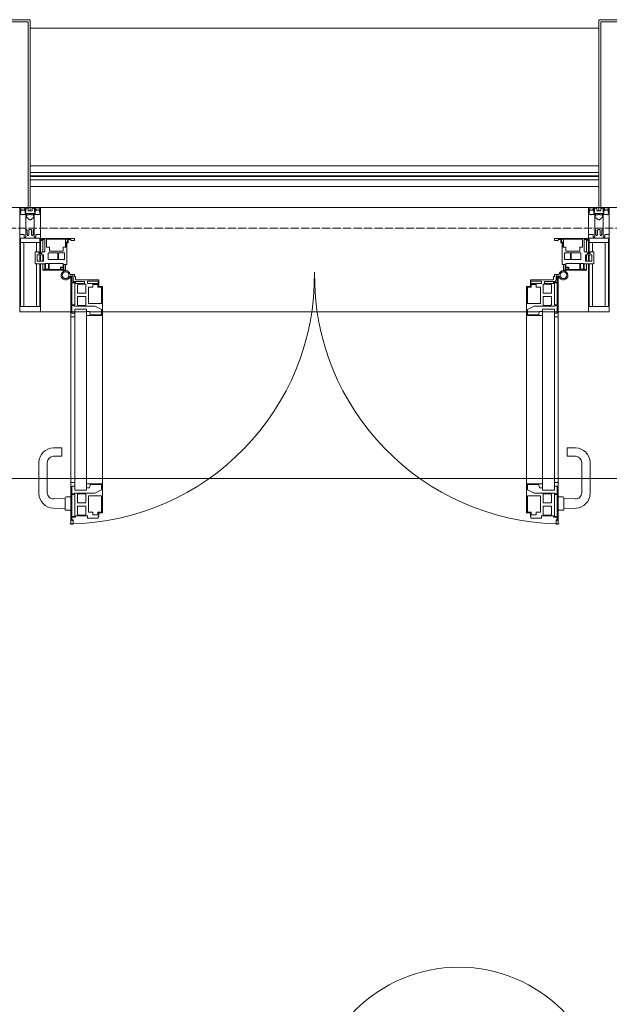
# Model space of a CAD drawing. Header units: millimetres. Extents: x 5617 to 101514, y 7718 to 215953.
# Tile 56 of 61: x 53858 to 55271, y 31240 to 33600. Entities that reach past the tile are written whole.
import ezdxf

# ---------------------------------------------------------------- set-up
doc = ezdxf.new("R2010")
doc.units = ezdxf.units.MM
doc.linetypes.add('ADSK_Линия сетки', pattern=[25, 20, -2.5, 0, -2.5])
for name, color, linetype, lineweight in [('Двери', 7, 'Continuous', 18), ('Импосты витража', 7, 'Continuous', 18), ('Колонны', 7, 'Continuous', 18), ('Марки помещений', 7, 'Continuous', 20), ('Ограждение', 7, 'Continuous', 18), ('Оси', 7, 'Continuous', 9), ('Панели витража', 7, 'Continuous', 18), ('Перекрытия', 7, 'Continuous', 18), ('Поручни', 7, 'Continuous', 18), ('Элементы узлов', 7, 'Continuous', 18)]:
    doc.layers.add(name, color=color, linetype=linetype, lineweight=lineweight)

# ---------------------------------------------------------------- blocks, each defined once
blk = doc.blocks.new('135_SLK_K4_AR_rvt-1-МКСС_К4_L20_68_100_')
at = {"layer": 'Перекрытия', "color": 253, "true_color": 0xaaaaaa}
blk.add_line((136150, 32500), (131250, 32500), dxfattribs=at)
blk = doc.blocks.new('Rectangular Mullion - 50Wx250H-V40-МКСС_К4_L20_68_100_')
at = {"layer": 'Элементы узлов', "color": 253, "lineweight": 5, "true_color": 0xaaaaaa}
for p, q in [((-25, 135.1), (-25, 250)), ((-25, 250), (0, 250)), ((-23, 237.3), (0, 237.3)), ((-23, 237.3), (-23, 135.1)), ((-14.9, 135.1), (-14.9, 237.3)), ((25, 250), (0, 250)), ((23, 237.3), (0, 237.3)), ((14.9, 84), (14.9, 237.3)), ((23, 237.3), (23, 73.6)), ((25, 65.2), (25, 250)), ((-25, 113.4), (-25, 128.4)), ((-23, 128.4), (-23, 113.4)), ((-25, 65.2), (-25, 110.1)), ((-23, 110.1), (-23, 73.6)), ((-14.9, 84), (-14.9, 106.6)), ((0, 84), (-23, 84)), ((-0.5, 73.6), (-23, 73.6)), ((-14, 71.3), (-14, 65.2)), ((-10, 71.3), (-14, 71.3)), ((-10, 53), (-10, 71.3)), ((0, 84), (23, 84)), ((0.5, 73.6), (23, 73.6)), ((10, 71.3), (14, 71.3)), ((10, 53), (10, 71.3)), ((14, 71.3), (14, 65.2)), ((-14, 65.2), (-25, 65.2)), ((-8.7, 53), (-10, 53)), ((-10, 53), (-10, 17)), ((-8.7, 53), (-7, 54.7)), ((-7, 65.2), (-5.9, 67.3)), ((-7, 65.2), (-7, 54.7)), ((-4.1, 67.3), (-5.9, 67.3)), ((-4.1, 67.3), (-2.9, 65.1)), ((-2.9, 65.1), (-2.9, 54.6)), ((-1.3, 53), (-2.9, 54.6)), ((0, 53), (-1.3, 53)), ((0, 53), (1.3, 53)), ((1.3, 53), (2.9, 54.6)), ((4.1, 67.3), (2.9, 65.1)), ((2.9, 65.1), (2.9, 54.6)), ((4.1, 67.3), (5.9, 67.3)), ((7, 65.2), (5.9, 67.3)), ((7, 65.2), (7, 54.7)), ((8.7, 53), (7, 54.7)), ((8.7, 53), (10, 53)), ((10, 53), (10, 17)), ((14, 65.2), (25, 65.2)), ((-8.5, 23), (-1.5, 30)), ((-1.5, 30), (0, 30)), ((1.5, 30), (0, 30)), ((8.5, 23), (1.5, 30)), ((-23.8, 14.6), (-25, 14.2)), ((-25, 0), (-25, 14.2)), ((-22.3, 17), (-23.8, 17)), ((-23.8, 17), (-23.8, 14.6)), ((-22.5, 10.6), (-23.8, 14.6)), ((-22.5, 10.6), (-23.7, 9.9)), ((-23.7, 1.3), (-23.7, 9.9)), ((-23.7, 1.3), (-11.8, 1.3)), ((-23.2, 10.2), (-22.5, 8)), ((-22.5, 8), (-22.5, 4.5)), ((-21.3, 4.5), (-22.5, 4.5)), ((-22.3, 17), (-22.3, 16)), ((-22.3, 16), (-21.3, 16)), ((-19, 17.6), (-21.3, 16)), ((-21.3, 4.5), (-21.3, 6.5)), ((-21.3, 6.5), (-14.2, 6.5)), ((-18.4, 16.6), (-19, 17.6)), ((-7.4, 16.6), (-18.4, 16.6)), ((-14.2, 6.5), (-14.2, 4.5)), ((-13.2, 4.5), (-14.2, 4.5)), ((-13.2, 4.5), (-12.2, 7.2)), ((-12.7, 7.6), (-11.3, 11.4)), ((-12.7, 7.6), (-11.8, 6.9)), ((-12.2, 9), (-12.2, 14.8)), ((-12.2, 14.8), (0, 14.8)), ((-11.8, 1.3), (-11.8, 6.9)), ((-10.5, 11.2), (-11.3, 11.4)), ((-10.5, 1.5), (-10.5, 11.2)), ((-4.8, 1.5), (-10.5, 1.5)), ((-10, 17), (-7.5, 17)), ((-8.5, 18.5), (-8.5, 23)), ((-7.5, 18.5), (-8.5, 18.5)), ((-7.5, 17), (-7.5, 18.5)), ((-7.4, 18), (-7.4, 16.6)), ((-2.6, 18), (-7.4, 18)), ((0, 8), (-4.8, 8)), ((-4.8, 1.5), (-4.8, 8)), ((-2.6, 18), (-2.6, 16.8)), ((-2.6, 16.8), (0, 16.8)), ((2.6, 16.8), (0, 16.8)), ((0, 14.8), (0, 16.8)), ((0, 14.8), (0, 16.8)), ((12.2, 14.8), (0, 14.8)), ((0, 0), (0, 8)), ((0, 8), (4.8, 8)), ((0, 0), (0, 8)), ((2.6, 18), (2.6, 16.8)), ((2.6, 18), (7.4, 18)), ((4.8, 1.5), (4.8, 8)), ((4.8, 1.5), (10.5, 1.5)), ((7.4, 18), (7.4, 16.6)), ((7.4, 16.6), (18.4, 16.6)), ((7.5, 18.5), (8.5, 18.5)), ((7.5, 17), (7.5, 18.5)), ((10, 17), (7.5, 17)), ((8.5, 18.5), (8.5, 23)), ((10.5, 11.2), (11.3, 11.4)), ((10.5, 1.5), (10.5, 11.2)), ((12.7, 7.6), (11.3, 11.4)), ((12.7, 7.6), (11.8, 6.9)), ((11.8, 1.3), (11.8, 6.9)), ((23.7, 1.3), (11.8, 1.3)), ((12.2, 9), (12.2, 14.8)), ((13.2, 4.5), (12.2, 7.2)), ((13.2, 4.5), (14.2, 4.5)), ((21.3, 6.5), (14.2, 6.5)), ((14.2, 6.5), (14.2, 4.5)), ((18.4, 16.6), (19, 17.6)), ((19, 17.6), (21.3, 16)), ((22.3, 16), (21.3, 16)), ((21.3, 4.5), (21.3, 6.5)), ((21.3, 4.5), (22.5, 4.5)), ((22.3, 17), (22.3, 16)), ((22.3, 17), (23.8, 17)), ((22.5, 10.6), (23.8, 14.6)), ((22.5, 10.6), (23.7, 9.9)), ((23.2, 10.2), (22.5, 8)), ((22.5, 8), (22.5, 4.5)), ((23.7, 1.3), (23.7, 9.9)), ((23.8, 17), (23.8, 14.6)), ((23.8, 14.6), (25, 14.2)), ((25, 0), (25, 14.2)), ((-25, 0), (0, 0)), ((25, 0), (0, 0))]:
    blk.add_line(p, q, dxfattribs=at)
for centre, start, end in [((-0.5, 73.1), 360, 90), ((0.5, 73.1), 90, 180)]:
    blk.add_arc(centre, 0.5, start, end, dxfattribs=at)
blk = doc.blocks.new('Rectangular Mullion - R_StandardFrame_50Wx250H-V55-МКСС_К4_L20_68_100_')
at = {"layer": 'Импосты витража', "color": 253, "lineweight": 5, "true_color": 0xaaaaaa}
for p, q in [((-25, 135.1), (-25, 250)), ((-25, 250), (25, 250)), ((25, 250), (25, 0)), ((-25, 113.4), (-25, 128.4)), ((-25, 0), (-25, 110.1)), ((0, 0), (-25, 0)), ((25, 0), (5, 0))]:
    blk.add_line(p, q, dxfattribs=at)
blk = doc.blocks.new('A_PAN_ALU_Door_Double - EXT_1_Double_EQ-7512951-МКСС_К4_L20_68_100_')
at = {"layer": 'Двери', "color": 253, "lineweight": 5, "true_color": 0xaaaaaa}
for p, q in [((-583.7, 659.3), (-583.7, 758.9)), ((-583.7, 758.9), (-578.6, 758.9)), ((-583.7, 659.3), (-583.7, 758.9)), ((-583.7, 758.9), (-578.6, 758.9)), ((-578.6, 758.9), (-578.6, 748.9)), ((-578.6, 758.9), (-578.6, 748.9)), ((583.7, 758.9), (578.6, 758.9)), ((578.6, 758.9), (578.6, 748.9)), ((583.7, 758.9), (578.6, 758.9)), ((578.6, 758.9), (578.6, 748.9)), ((583.7, 659.3), (583.7, 758.9)), ((583.7, 659.3), (583.7, 758.9)), ((-581.6, 750.3), (-581.6, 742.3)), ((-579.8, 750.3), (-581.6, 750.3)), ((-581.6, 750.3), (-581.6, 742.3)), ((-579.8, 750.3), (-581.6, 750.3)), ((-581.6, 742.3), (-572.9, 742.3)), ((-581.6, 742.3), (-572.9, 742.3)), ((-581.6, 740.6), (-581.6, 688.2)), ((-574.6, 740.6), (-581.6, 740.6)), ((-581.6, 740.6), (-581.6, 688.2)), ((-574.6, 740.6), (-581.6, 740.6)), ((-579.8, 748.9), (-579.8, 750.3)), ((-579.8, 748.9), (-579.8, 750.3)), ((-578.6, 748.9), (-579.8, 748.9)), ((-578.6, 748.9), (-579.8, 748.9)), ((-574.6, 688.2), (-574.6, 740.6)), ((-574.6, 688.2), (-574.6, 740.6)), ((-572.9, 742.3), (-572.9, 739.3)), ((-572.9, 742.3), (-572.9, 739.3)), ((-572.9, 739.3), (-543.6, 739.3)), ((-572.9, 739.3), (-543.6, 739.3)), ((-566.1, 737.5), (-567.6, 734.8)), ((-566.1, 737.5), (-567.6, 734.8)), ((-567.6, 734.8), (-567.6, 715.8)), ((-567.6, 734.8), (-567.6, 715.8)), ((-547.7, 737.5), (-566.1, 737.5)), ((-547.7, 737.5), (-566.1, 737.5)), ((-547.7, 715.8), (-547.7, 737.5)), ((-547.7, 715.8), (-547.7, 737.5)), ((-543.6, 744.8), (-518.6, 744.8)), ((-543.6, 739.3), (-543.6, 744.8)), ((-543.6, 744.8), (-518.6, 744.8)), ((-543.6, 739.3), (-543.6, 744.8)), ((-531.2, 737.1), (-531.2, 730.5)), ((-518.8, 737.1), (-531.2, 737.1)), ((-531.2, 737.1), (-531.2, 730.5)), ((-518.8, 737.1), (-531.2, 737.1)), ((-518.8, 730.6), (-518.8, 737.1)), ((-518.8, 730.6), (-518.8, 737.1)), ((-518.6, 744.8), (-518.6, 741.8)), ((-518.6, 744.8), (-518.6, 741.8)), ((-518.6, 741.8), (-517.1, 741.8)), ((-518.6, 741.8), (-517.1, 741.8)), ((-517.1, 741.8), (-517.1, 732.3)), ((-517.1, 741.8), (-517.1, 732.3)), ((-517.1, 732.3), (-508.2, 732.3)), ((-517.1, 732.3), (-508.2, 732.3)), ((-508.2, 732.3), (-508.2, 662.3)), ((-508.2, 732.3), (-508.2, 662.3)), ((517.1, 732.3), (508.2, 732.3)), ((508.2, 732.3), (508.2, 662.3)), ((517.1, 732.3), (508.2, 732.3)), ((508.2, 732.3), (508.2, 662.3)), ((518.6, 741.8), (517.1, 741.8)), ((517.1, 741.8), (517.1, 732.3)), ((518.6, 741.8), (517.1, 741.8)), ((517.1, 741.8), (517.1, 732.3)), ((543.6, 744.8), (518.6, 744.8)), ((518.6, 744.8), (518.6, 741.8)), ((543.6, 744.8), (518.6, 744.8)), ((518.6, 744.8), (518.6, 741.8)), ((518.8, 730.6), (518.8, 737.1)), ((518.8, 737.1), (531.2, 737.1)), ((518.8, 730.6), (518.8, 737.1)), ((518.8, 737.1), (531.2, 737.1)), ((531.2, 737.1), (531.2, 730.5)), ((531.2, 737.1), (531.2, 730.5)), ((543.6, 739.3), (543.6, 744.8)), ((543.6, 739.3), (543.6, 744.8)), ((572.9, 739.3), (543.6, 739.3)), ((572.9, 739.3), (543.6, 739.3)), ((547.7, 715.8), (547.7, 737.5)), ((547.7, 737.5), (566.1, 737.5)), ((547.7, 715.8), (547.7, 737.5)), ((547.7, 737.5), (566.1, 737.5)), ((566.1, 737.5), (567.6, 734.8)), ((566.1, 737.5), (567.6, 734.8)), ((567.6, 734.8), (567.6, 715.8)), ((567.6, 734.8), (567.6, 715.8)), ((581.6, 742.3), (572.9, 742.3)), ((572.9, 742.3), (572.9, 739.3)), ((581.6, 742.3), (572.9, 742.3)), ((572.9, 742.3), (572.9, 739.3)), ((574.6, 688.2), (574.6, 740.6)), ((574.6, 740.6), (581.6, 740.6)), ((574.6, 688.2), (574.6, 740.6)), ((574.6, 740.6), (581.6, 740.6)), ((578.6, 748.9), (579.8, 748.9)), ((578.6, 748.9), (579.8, 748.9)), ((579.8, 748.9), (579.8, 750.3)), ((579.8, 750.3), (581.6, 750.3)), ((579.8, 748.9), (579.8, 750.3)), ((579.8, 750.3), (581.6, 750.3)), ((581.6, 750.3), (581.6, 742.3)), ((581.6, 750.3), (581.6, 742.3)), ((581.6, 740.6), (581.6, 688.2)), ((581.6, 740.6), (581.6, 688.2)), ((-567.6, 715.8), (-547.7, 715.8)), ((-567.6, 715.8), (-547.7, 715.8)), ((-541.3, 730.5), (-541.3, 691)), ((-531.2, 730.5), (-541.3, 730.5)), ((-541.3, 730.5), (-541.3, 691)), ((-531.2, 730.5), (-541.3, 730.5)), ((-510.6, 730.6), (-518.8, 730.6)), ((-510.6, 730.6), (-518.8, 730.6)), ((-510.6, 691), (-510.6, 730.6)), ((-510.6, 691), (-510.6, 730.6)), ((510.6, 691), (510.6, 730.6)), ((510.6, 730.6), (518.8, 730.6)), ((510.6, 691), (510.6, 730.6)), ((510.6, 730.6), (518.8, 730.6)), ((531.2, 730.5), (541.3, 730.5)), ((531.2, 730.5), (541.3, 730.5)), ((541.3, 730.5), (541.3, 691)), ((541.3, 730.5), (541.3, 691)), ((567.6, 715.8), (547.7, 715.8)), ((567.6, 715.8), (547.7, 715.8)), ((-581.6, 688.2), (-574.6, 688.2)), ((-581.6, 688.2), (-574.6, 688.2)), ((-581.6, 686.5), (-581.6, 668.4)), ((-575.4, 686.5), (-581.6, 686.5)), ((-581.6, 686.5), (-581.6, 668.4)), ((-575.4, 686.5), (-581.6, 686.5)), ((-575.4, 684.5), (-575.4, 686.5)), ((-575.4, 684.5), (-575.4, 686.5)), ((-526.4, 684.5), (-575.4, 684.5)), ((-526.4, 684.5), (-575.4, 684.5)), ((-567.6, 708), (-567.6, 688.9)), ((-547.7, 708), (-567.6, 708)), ((-567.6, 708), (-567.6, 688.9)), ((-547.7, 708), (-567.6, 708)), ((-567.6, 688.9), (-566.1, 686.3)), ((-567.6, 688.9), (-566.1, 686.3)), ((-566.1, 686.3), (-547.7, 686.3)), ((-566.1, 686.3), (-547.7, 686.3)), ((-547.7, 686.3), (-547.7, 708)), ((-547.7, 686.3), (-547.7, 708)), ((-541.3, 691), (-510.6, 691)), ((-541.3, 691), (-510.6, 691)), ((-510.6, 676.8), (-526.4, 684.5)), ((-510.6, 676.8), (-526.4, 684.5)), ((541.3, 691), (510.6, 691)), ((541.3, 691), (510.6, 691)), ((510.6, 676.8), (526.4, 684.5)), ((510.6, 676.8), (526.4, 684.5)), ((526.4, 684.5), (575.4, 684.5)), ((526.4, 684.5), (575.4, 684.5)), ((547.7, 708), (567.6, 708)), ((547.7, 686.3), (547.7, 708)), ((547.7, 708), (567.6, 708)), ((547.7, 686.3), (547.7, 708)), ((566.1, 686.3), (547.7, 686.3)), ((566.1, 686.3), (547.7, 686.3)), ((567.6, 688.9), (566.1, 686.3)), ((567.6, 688.9), (566.1, 686.3)), ((567.6, 708), (567.6, 688.9)), ((567.6, 708), (567.6, 688.9)), ((581.6, 688.2), (574.6, 688.2)), ((581.6, 688.2), (574.6, 688.2)), ((575.4, 684.5), (575.4, 686.5)), ((575.4, 686.5), (581.6, 686.5)), ((575.4, 684.5), (575.4, 686.5)), ((575.4, 686.5), (581.6, 686.5)), ((581.6, 686.5), (581.6, 668.4)), ((581.6, 686.5), (581.6, 668.4)), ((-583.7, 244.2), (-583.7, 677.3)), ((-581.6, 668.4), (-574.6, 668.4)), ((-581.6, 668.4), (-574.6, 668.4)), ((-574.6, 677.3), (-546, 677.3)), ((-574.6, 244.2), (-574.6, 677.3)), ((-574.6, 668.4), (-574.6, 659.3)), ((-574.6, 668.4), (-574.6, 659.3)), ((-546, 677.3), (-546, 244.2)), ((-546, 672), (-539.3, 672)), ((-546, 662.3), (-546, 672)), ((-546, 672), (-539.3, 672)), ((-546, 662.3), (-546, 672)), ((-508.2, 662.3), (-546, 662.3)), ((-508.2, 662.3), (-546, 662.3)), ((-539.3, 672), (-537.1, 665.9)), ((-539.3, 672), (-537.1, 665.9)), ((-537.1, 665.9), (-537.1, 663.8)), ((-537.1, 665.9), (-537.1, 663.8)), ((-537.1, 663.8), (-510.6, 663.8)), ((-537.1, 663.8), (-510.6, 663.8)), ((-510.6, 663.8), (-510.6, 676.8)), ((-510.6, 663.8), (-510.6, 676.8)), ((-508.2, 662.3), (-508.2, 259.2)), ((508.2, 662.3), (546, 662.3)), ((508.2, 662.3), (546, 662.3)), ((508.2, 662.3), (508.2, 259.2)), ((510.6, 663.8), (510.6, 676.8)), ((510.6, 663.8), (510.6, 676.8)), ((537.1, 663.8), (510.6, 663.8)), ((537.1, 663.8), (510.6, 663.8)), ((539.3, 672), (537.1, 665.9)), ((539.3, 672), (537.1, 665.9)), ((537.1, 665.9), (537.1, 663.8)), ((537.1, 665.9), (537.1, 663.8)), ((546, 672), (539.3, 672)), ((546, 672), (539.3, 672)), ((546, 677.3), (546, 244.2)), ((574.6, 677.3), (546, 677.3)), ((546, 662.3), (546, 672)), ((546, 662.3), (546, 672)), ((574.6, 244.2), (574.6, 677.3)), ((581.6, 668.4), (574.6, 668.4)), ((574.6, 668.4), (574.6, 659.3)), ((581.6, 668.4), (574.6, 668.4)), ((574.6, 668.4), (574.6, 659.3)), ((583.7, 244.2), (583.7, 677.3)), ((-574.6, 659.3), (-583.7, 659.3)), ((-574.6, 659.3), (-583.7, 659.3)), ((574.6, 659.3), (583.7, 659.3)), ((574.6, 659.3), (583.7, 659.3)), ((-583.7, 262.2), (-574.6, 262.2)), ((-583.7, 164.2), (-583.7, 262.2)), ((-574.6, 262.2), (-574.6, 253.1)), ((583.7, 262.2), (574.6, 262.2)), ((574.6, 262.2), (574.6, 253.1)), ((583.7, 164.2), (583.7, 262.2)), ((-581.6, 253.1), (-581.6, 235.1)), ((-574.6, 253.1), (-581.6, 253.1)), ((-575.4, 237), (-526.4, 237)), ((-575.4, 235.1), (-575.4, 237)), ((-574.6, 244.2), (-546, 244.2)), ((-546, 259.2), (-508.2, 259.2)), ((-546, 249.6), (-546, 259.2)), ((-539.3, 249.6), (-546, 249.6)), ((-537.1, 255.7), (-539.3, 249.6)), ((-537.1, 257.7), (-537.1, 255.7)), ((-510.6, 257.7), (-537.1, 257.7)), ((-526.4, 237), (-510.6, 244.7)), ((-510.6, 244.7), (-510.6, 257.7)), ((-508.2, 259.2), (-508.2, 189.3)), ((546, 259.2), (508.2, 259.2)), ((508.2, 259.2), (508.2, 189.3)), ((510.6, 244.7), (510.6, 257.7)), ((510.6, 257.7), (537.1, 257.7)), ((526.4, 237), (510.6, 244.7)), ((575.4, 237), (526.4, 237)), ((537.1, 257.7), (537.1, 255.7)), ((537.1, 255.7), (539.3, 249.6)), ((539.3, 249.6), (546, 249.6)), ((546, 249.6), (546, 259.2)), ((574.6, 244.2), (546, 244.2)), ((574.6, 253.1), (581.6, 253.1)), ((575.4, 235.1), (575.4, 237)), ((581.6, 253.1), (581.6, 235.1)), ((-581.6, 235.1), (-575.4, 235.1)), ((-581.6, 233.4), (-581.6, 180.9)), ((-574.6, 233.4), (-581.6, 233.4)), ((-574.6, 180.9), (-574.6, 233.4)), ((-566.1, 235.3), (-567.6, 232.6)), ((-567.6, 232.6), (-567.6, 213.6)), ((-567.6, 213.6), (-547.7, 213.6)), ((-547.7, 235.3), (-566.1, 235.3)), ((-547.7, 213.6), (-547.7, 235.3)), ((-541.3, 230.6), (-541.3, 191)), ((-510.6, 230.6), (-541.3, 230.6)), ((-510.6, 191), (-510.6, 230.6)), ((510.6, 230.6), (541.3, 230.6)), ((510.6, 191), (510.6, 230.6)), ((541.3, 230.6), (541.3, 191)), ((547.7, 213.6), (547.7, 235.3)), ((547.7, 235.3), (566.1, 235.3)), ((567.6, 213.6), (547.7, 213.6)), ((566.1, 235.3), (567.6, 232.6)), ((567.6, 232.6), (567.6, 213.6)), ((574.6, 233.4), (581.6, 233.4)), ((574.6, 180.9), (574.6, 233.4)), ((581.6, 235.1), (575.4, 235.1)), ((581.6, 233.4), (581.6, 180.9)), ((-567.6, 205.7), (-567.6, 186.7)), ((-547.7, 205.7), (-567.6, 205.7)), ((-547.7, 184), (-547.7, 205.7)), ((-541.3, 191), (-531.2, 191)), ((-531.2, 191), (-531.2, 184.4)), ((-518.8, 191), (-510.6, 191)), ((-518.8, 184.4), (-518.8, 191)), ((-517.1, 189.3), (-517.1, 173.3)), ((-508.2, 189.3), (-517.1, 189.3)), ((508.2, 189.3), (517.1, 189.3)), ((518.8, 191), (510.6, 191)), ((517.1, 189.3), (517.1, 173.3)), ((518.8, 184.4), (518.8, 191)), ((541.3, 191), (531.2, 191)), ((531.2, 191), (531.2, 184.4)), ((547.7, 205.7), (567.6, 205.7)), ((547.7, 184), (547.7, 205.7)), ((567.6, 205.7), (567.6, 186.7)), ((-581.6, 180.9), (-574.6, 180.9)), ((-581.6, 179.2), (-581.6, 164.2)), ((-572.9, 179.2), (-581.6, 179.2)), ((-578.6, 164.2), (-578.6, 174.5)), ((-575.5, 177.5), (-551.3, 177.5)), ((-575.1, 165.6), (-575.1, 160.7)), ((-572.4, 165.6), (-575.1, 165.6)), ((-572.9, 182.2), (-572.9, 179.2)), ((-551.3, 182.2), (-572.9, 182.2)), ((-572.4, 173.3), (-572.4, 165.6)), ((-517.1, 173.3), (-572.4, 173.3)), ((-567.6, 186.7), (-566.1, 184)), ((-566.1, 184), (-547.7, 184)), ((-551.3, 177.5), (-551.3, 182.2)), ((-543.6, 182.2), (-543.6, 176.7)), ((-518.6, 182.2), (-543.6, 182.2)), ((-543.6, 176.7), (-518.6, 176.7)), ((-531.2, 184.4), (-518.8, 184.4)), ((-518.6, 176.7), (-518.6, 182.2)), ((517.1, 173.3), (572.4, 173.3)), ((518.6, 182.2), (543.6, 182.2)), ((518.6, 176.7), (518.6, 182.2)), ((543.6, 176.7), (518.6, 176.7)), ((531.2, 184.4), (518.8, 184.4)), ((543.6, 182.2), (543.6, 176.7)), ((566.1, 184), (547.7, 184)), ((551.3, 177.5), (551.3, 182.2)), ((551.3, 182.2), (572.9, 182.2)), ((575.5, 177.5), (551.3, 177.5)), ((567.6, 186.7), (566.1, 184)), ((572.4, 173.3), (572.4, 165.6)), ((572.4, 165.6), (575.1, 165.6)), ((572.9, 182.2), (572.9, 179.2)), ((572.9, 179.2), (581.6, 179.2)), ((581.6, 180.9), (574.6, 180.9)), ((575.1, 165.6), (575.1, 160.7)), ((578.6, 164.2), (578.6, 174.5)), ((581.6, 179.2), (581.6, 164.2)), ((-575.1, 160.7), (-585.4, 160.7)), ((-581.6, 164.2), (-578.6, 164.2)), ((575.1, 160.7), (585.4, 160.7)), ((581.6, 164.2), (578.6, 164.2))]:
    blk.add_line(p, q, dxfattribs=at)
at = {"layer": 'Двери', "lineweight": 5}
for p, q in [((-597.6, 721.7), (-626.4, 720.7)), ((-597.6, 723.5), (-597.6, 696)), ((-583.6, 726), (-595.1, 726)), ((583.6, 726), (595.1, 726)), ((597.6, 723.5), (597.6, 696)), ((597.6, 721.7), (626.4, 720.7)), ((-660.1, 685.7), (-660.1, 611.5)), ((-624.5, 698.8), (-597.6, 697.7)), ((-595.1, 693.5), (-583.6, 693.5)), ((595.1, 693.5), (583.6, 693.5)), ((624.5, 698.8), (597.6, 697.7)), ((660.1, 685.7), (660.1, 611.5)), ((-640.1, 611.5), (-640.1, 683.8)), ((640.1, 611.5), (640.1, 683.8)), ((-605.1, 596.5), (-625.1, 596.5)), ((-605.1, 576.5), (-605.1, 596.5)), ((605.1, 576.5), (605.1, 596.5)), ((605.1, 596.5), (625.1, 596.5)), ((-625.1, 576.5), (-605.1, 576.5)), ((625.1, 576.5), (605.1, 576.5))]:
    blk.add_line(p, q, dxfattribs=at)
at = {"layer": 'Двери', "color": 254, "lineweight": 5, "true_color": 0xd4d4d4}
for centre, start, end in [((-596.2, 162.6), 359.296, 89.0613), ((596.2, 162.6), 90.9387, 180.704)]:
    blk.add_arc(centre, 596.2, start, end, dxfattribs=at)
at = {"layer": 'Двери', "lineweight": 5}
for centre, radius, start, end in [((-625.1, 685.7), 35, 92.1945, 180), ((-595.1, 723.5), 2.5, 90, 180), ((595.1, 723.5), 2.5, 360, 90), ((625.1, 685.7), 35, 360, 87.8055), ((-625.1, 683.8), 15, 87.8056, 180), ((-595.1, 696), 2.5, 180, 270), ((595.1, 696), 2.5, 270, 360), ((625.1, 683.8), 15, 0, 92.1944), ((-625.1, 611.5), 35, 180, 270), ((-625.1, 611.5), 15, 180, 270), ((625.1, 611.5), 35, 270, 360), ((625.1, 611.5), 15, 270, 360)]:
    blk.add_arc(centre, radius, start, end, dxfattribs=at)
at = {"layer": 'Двери', "color": 253, "lineweight": 5, "true_color": 0xaaaaaa}
for centre, radius, start, end in [((-596.2, 162.7), 11, 16.047, 350.0284), ((-596.2, 162.6), 8, 90, 270), ((-596.2, 162.6), 8, 270, 90), ((-583.7, 166.3), 2.03, 196.0721, 270), ((-575.5, 174.5), 3, 90, 180), ((575.5, 174.5), 3, 360, 90), ((583.7, 166.3), 2.03, 270, 343.9279), ((596.2, 162.7), 11, 189.9716, 163.953), ((596.2, 162.6), 8, 90, 270), ((596.2, 162.6), 8, 270, 90)]:
    blk.add_arc(centre, radius, start, end, dxfattribs=at)
at = {"layer": 'Панели витража', "color": 253, "lineweight": 5, "true_color": 0xaaaaaa}
for p, q in [((-600.3, 150), (-651.2, 150)), ((-651.2, 150), (-651.2, 148.5)), ((-651.2, 148.5), (-645.9, 148.5)), ((-651.2, 148.5), (-651.2, 135.1)), ((-645.9, 148.5), (-645.9, 135.1)), ((-644.3, 134.5), (-644.3, 148.2)), ((-644.3, 148.2), (-637.3, 148.2)), ((-637.3, 148.2), (-637.3, 134.5)), ((-635.9, 134.2), (-635.9, 148.4)), ((-635.9, 148.4), (-608.9, 148.4)), ((-608.9, 148.4), (-608.9, 142.8)), ((-608.9, 142.8), (-601.9, 142.8)), ((-607.5, 148.7), (-601.5, 148.7)), ((-607.5, 144.4), (-607.5, 148.7)), ((-601.5, 144.4), (-607.5, 144.4)), ((-601.9, 142.8), (-601.9, 134.2)), ((-601.5, 148.7), (-601.5, 144.4)), ((-600.3, 136.5), (-600.3, 150)), ((-596.2, 150), (-600.3, 150)), ((-596.2, 136.5), (-596.2, 150)), ((596.2, 150), (596.2, 136.5)), ((600.3, 150), (596.2, 150)), ((651.2, 150), (600.3, 150)), ((600.3, 150), (600.3, 136.5)), ((601.5, 144.4), (601.5, 148.7)), ((601.5, 148.7), (607.5, 148.7)), ((607.5, 144.4), (601.5, 144.4)), ((601.9, 134.2), (601.9, 142.8)), ((601.9, 142.8), (608.9, 142.8)), ((607.5, 148.7), (607.5, 144.4)), ((608.9, 142.8), (608.9, 148.4)), ((608.9, 148.4), (635.9, 148.4)), ((635.9, 148.4), (635.9, 134.2)), ((637.3, 148.2), (644.3, 148.2)), ((637.3, 134.5), (637.3, 148.2)), ((644.3, 148.2), (644.3, 134.5)), ((645.9, 135.1), (645.9, 148.5)), ((645.9, 148.5), (651.2, 148.5)), ((651.2, 148.5), (651.2, 150)), ((651.2, 135.1), (651.2, 148.5)), ((-645.9, 135.1), (-669.2, 135.1)), ((-669.2, 135.1), (-669.2, 106.6)), ((-664.2, 113.4), (-664.2, 128.4)), ((-664.2, 128.4), (-649.2, 128.4)), ((-651.2, 128.4), (-651.2, 113.4)), ((-649.2, 128.4), (-649.2, 113.4)), ((-637.3, 134.5), (-644.3, 134.5)), ((-637.8, 108.8), (-637.8, 125)), ((-637.8, 125), (-615.2, 125)), ((-601.9, 134.2), (-635.9, 134.2)), ((-615.2, 125), (-615.2, 108.8)), ((-613, 108.8), (-613, 125)), ((-613, 125), (-598.7, 125)), ((-593.3, 136.5), (-600.3, 136.5)), ((-598.7, 125), (-598.7, 108.8)), ((-593.3, 84.8), (-593.3, 136.5)), ((600.3, 136.5), (593.3, 136.5)), ((593.3, 136.5), (593.3, 84.8)), ((598.7, 125), (613, 125)), ((598.7, 108.8), (598.7, 125)), ((635.9, 134.2), (601.9, 134.2)), ((613, 125), (613, 108.8)), ((615.2, 125), (637.8, 125)), ((615.2, 108.8), (615.2, 125)), ((644.3, 134.5), (637.3, 134.5)), ((637.8, 125), (637.8, 108.8)), ((669.2, 135.1), (645.9, 135.1)), ((649.2, 128.4), (664.2, 128.4)), ((649.2, 113.4), (649.2, 128.4)), ((651.2, 113.4), (651.2, 128.4)), ((664.2, 128.4), (664.2, 113.4)), ((669.2, 106.6), (669.2, 135.1)), ((-669.2, 106.6), (-660.2, 106.6)), ((-649.2, 113.4), (-664.2, 113.4)), ((-660.2, 106.6), (-660.2, 110.1)), ((-660.2, 110.1), (-653.3, 110.1)), ((-653.3, 110.1), (-653.3, 106.6)), ((-653.3, 106.6), (-646.3, 106.6)), ((-651.2, 106.6), (-651.2, 76.7)), ((-646.3, 106.6), (-646.3, 76.7)), ((-642.4, 76.3), (-642.4, 95.5)), ((-642.4, 95.5), (-635.3, 95.5)), ((-615.2, 108.8), (-637.8, 108.8)), ((-635.3, 95.5), (-635.3, 105)), ((-635.3, 105), (-602.1, 105)), ((-598.7, 108.8), (-613, 108.8)), ((-602.1, 105), (-602.1, 95.5)), ((-602.1, 95.5), (-595.8, 95.5)), ((-596.2, 76.2), (-596.2, 95.5)), ((-595.8, 95.5), (-595.8, 89)), ((595.8, 89), (595.8, 95.5)), ((595.8, 95.5), (602.1, 95.5)), ((596.2, 95.5), (596.2, 76.2)), ((613, 108.8), (598.7, 108.8)), ((602.1, 95.5), (602.1, 105)), ((602.1, 105), (635.3, 105)), ((637.8, 108.8), (615.2, 108.8)), ((635.3, 105), (635.3, 95.5)), ((635.3, 95.5), (642.4, 95.5)), ((642.4, 95.5), (642.4, 76.3)), ((646.3, 76.7), (646.3, 106.6)), ((646.3, 106.6), (653.3, 106.6)), ((664.2, 113.4), (649.2, 113.4)), ((651.2, 76.7), (651.2, 106.6)), ((653.3, 106.6), (653.3, 110.1)), ((653.3, 110.1), (660.2, 110.1)), ((660.2, 110.1), (660.2, 106.6)), ((660.2, 106.6), (669.2, 106.6)), ((-652.8, 79.5), (-654.3, 79.5)), ((-654.3, 79.5), (-654.3, 74.5)), ((-654.3, 74.5), (-575.3, 74.5)), ((-652.8, 76.7), (-652.8, 79.5)), ((-646.3, 76.7), (-652.8, 76.7)), ((-592, 76.3), (-642.4, 76.3)), ((-595.8, 89), (-595, 88.2)), ((-595, 88.2), (-595, 83.1)), ((-595, 83.1), (-592, 83.1)), ((-590.3, 84.8), (-593.3, 84.8)), ((-592, 83.1), (-592, 76.3)), ((-590.3, 76.5), (-590.3, 84.8)), ((-583.9, 76.5), (-590.3, 76.5)), ((-575.3, 79.5), (-583.9, 79.5)), ((-583.9, 79.5), (-583.9, 76.5)), ((-575.3, 74.5), (-575.3, 79.5)), ((583.9, 79.5), (575.3, 79.5)), ((575.3, 79.5), (575.3, 74.5)), ((575.3, 74.5), (654.3, 74.5)), ((583.9, 76.5), (583.9, 79.5)), ((590.3, 76.5), (583.9, 76.5)), ((593.3, 84.8), (590.3, 84.8)), ((590.3, 84.8), (590.3, 76.5)), ((592, 76.3), (592, 83.1)), ((592, 83.1), (595, 83.1)), ((642.4, 76.3), (592, 76.3)), ((595, 88.2), (595.8, 89)), ((595, 83.1), (595, 88.2)), ((652.8, 76.7), (646.3, 76.7)), ((654.3, 79.5), (652.8, 79.5)), ((652.8, 79.5), (652.8, 76.7)), ((654.3, 74.5), (654.3, 79.5))]:
    blk.add_line(p, q, dxfattribs=at)
blk = doc.blocks.new('Rectangular Mullion - R_StandardFrame_50Wx250H-V56-МКСС_К4_L20_68_100_')
at = {"layer": 'Импосты витража', "color": 253, "lineweight": 5, "true_color": 0xaaaaaa}
for p, q in [((132872.5, 33150), (131560, 33150)), ((131632.5, 32900), (131560, 32900)), ((131670.3, 32900), (131634.6, 32900)), ((131705.7, 32900), (131677.1, 32900)), ((132724.5, 32900), (131708, 32900)), ((132755.4, 32900), (132726.8, 32900)), ((132797.9, 32900), (132762.2, 32900)), ((132872.5, 32900), (132800, 32900))]:
    blk.add_line(p, q, dxfattribs=at)
blk = doc.blocks.new('Rectangular Mullion - 50Wx250H-V38-МКСС_К4_L20_68_100_')
at = {"layer": 'Элементы узлов', "color": 253, "lineweight": 5, "true_color": 0xaaaaaa}
for p, q in [((-25, 65.2), (-25, 250)), ((-25, 250), (0, 250)), ((-23, 237.3), (0, 237.3)), ((-23, 237.3), (-23, 73.6)), ((-14.9, 84), (-14.9, 237.3)), ((25, 250), (0, 250)), ((23, 237.3), (0, 237.3)), ((14.9, 135.1), (14.9, 237.3)), ((23, 237.3), (23, 135.1)), ((25, 135.1), (25, 250)), ((23, 128.4), (23, 113.4)), ((25, 113.4), (25, 128.4)), ((14.9, 84), (14.9, 106.6)), ((23, 110.1), (23, 73.6)), ((25, 65.2), (25, 110.1)), ((0, 84), (-23, 84)), ((-0.5, 73.6), (-23, 73.6)), ((-14, 71.3), (-14, 65.2)), ((-10, 71.3), (-14, 71.3)), ((-10, 53), (-10, 71.3)), ((0, 84), (23, 84)), ((0.5, 73.6), (23, 73.6)), ((10, 71.3), (14, 71.3)), ((10, 53), (10, 71.3)), ((14, 71.3), (14, 65.2)), ((-14, 65.2), (-25, 65.2)), ((-8.7, 53), (-10, 53)), ((-10, 53), (-10, 17)), ((-8.7, 53), (-7, 54.7)), ((-7, 65.2), (-5.9, 67.3)), ((-7, 65.2), (-7, 54.7)), ((-4.1, 67.3), (-5.9, 67.3)), ((-4.1, 67.3), (-2.9, 65.1)), ((-2.9, 65.1), (-2.9, 54.6)), ((-1.3, 53), (-2.9, 54.6)), ((0, 53), (-1.3, 53)), ((0, 53), (1.3, 53)), ((1.3, 53), (2.9, 54.6)), ((4.1, 67.3), (2.9, 65.1)), ((2.9, 65.1), (2.9, 54.6)), ((4.1, 67.3), (5.9, 67.3)), ((7, 65.2), (5.9, 67.3)), ((7, 65.2), (7, 54.7)), ((8.7, 53), (7, 54.7)), ((8.7, 53), (10, 53)), ((10, 53), (10, 17)), ((14, 65.2), (25, 65.2)), ((-8.5, 23), (-1.5, 30)), ((-1.5, 30), (0, 30)), ((1.5, 30), (0, 30)), ((8.5, 23), (1.5, 30)), ((-23.8, 14.6), (-25, 14.2)), ((-25, 0), (-25, 14.2)), ((-22.3, 17), (-23.8, 17)), ((-23.8, 17), (-23.8, 14.6)), ((-22.5, 10.6), (-23.8, 14.6)), ((-22.5, 10.6), (-23.7, 9.9)), ((-23.7, 1.3), (-23.7, 9.9)), ((-23.7, 1.3), (-11.8, 1.3)), ((-23.2, 10.2), (-22.5, 8)), ((-22.5, 8), (-22.5, 4.5)), ((-21.3, 4.5), (-22.5, 4.5)), ((-22.3, 17), (-22.3, 16)), ((-22.3, 16), (-21.3, 16)), ((-19, 17.6), (-21.3, 16)), ((-21.3, 4.5), (-21.3, 6.5)), ((-21.3, 6.5), (-14.2, 6.5)), ((-18.4, 16.6), (-19, 17.6)), ((-7.4, 16.6), (-18.4, 16.6)), ((-14.2, 6.5), (-14.2, 4.5)), ((-13.2, 4.5), (-14.2, 4.5)), ((-13.2, 4.5), (-12.2, 7.2)), ((-12.7, 7.6), (-11.3, 11.4)), ((-12.7, 7.6), (-11.8, 6.9)), ((-12.2, 9), (-12.2, 14.8)), ((-12.2, 14.8), (0, 14.8)), ((-11.8, 1.3), (-11.8, 6.9)), ((-10.5, 11.2), (-11.3, 11.4)), ((-10.5, 1.5), (-10.5, 11.2)), ((-4.8, 1.5), (-10.5, 1.5)), ((-10, 17), (-7.5, 17)), ((-8.5, 18.5), (-8.5, 23)), ((-7.5, 18.5), (-8.5, 18.5)), ((-7.5, 17), (-7.5, 18.5)), ((-7.4, 18), (-7.4, 16.6)), ((-2.6, 18), (-7.4, 18)), ((0, 8), (-4.8, 8)), ((-4.8, 1.5), (-4.8, 8)), ((-2.6, 18), (-2.6, 16.8)), ((-2.6, 16.8), (0, 16.8)), ((2.6, 16.8), (0, 16.8)), ((0, 14.8), (0, 16.8)), ((0, 14.8), (0, 16.8)), ((12.2, 14.8), (0, 14.8)), ((0, 0), (0, 8)), ((0, 8), (4.8, 8)), ((0, 0), (0, 8)), ((2.6, 18), (2.6, 16.8)), ((2.6, 18), (7.4, 18)), ((4.8, 1.5), (4.8, 8)), ((4.8, 1.5), (10.5, 1.5)), ((7.4, 18), (7.4, 16.6)), ((7.4, 16.6), (18.4, 16.6)), ((7.5, 18.5), (8.5, 18.5)), ((7.5, 17), (7.5, 18.5)), ((10, 17), (7.5, 17)), ((8.5, 18.5), (8.5, 23)), ((10.5, 11.2), (11.3, 11.4)), ((10.5, 1.5), (10.5, 11.2)), ((12.7, 7.6), (11.3, 11.4)), ((12.7, 7.6), (11.8, 6.9)), ((11.8, 1.3), (11.8, 6.9)), ((23.7, 1.3), (11.8, 1.3)), ((12.2, 9), (12.2, 14.8)), ((13.2, 4.5), (12.2, 7.2)), ((13.2, 4.5), (14.2, 4.5)), ((21.3, 6.5), (14.2, 6.5)), ((14.2, 6.5), (14.2, 4.5)), ((18.4, 16.6), (19, 17.6)), ((19, 17.6), (21.3, 16)), ((22.3, 16), (21.3, 16)), ((21.3, 4.5), (21.3, 6.5)), ((21.3, 4.5), (22.5, 4.5)), ((22.3, 17), (22.3, 16)), ((22.3, 17), (23.8, 17)), ((22.5, 10.6), (23.8, 14.6)), ((22.5, 10.6), (23.7, 9.9)), ((23.2, 10.2), (22.5, 8)), ((22.5, 8), (22.5, 4.5)), ((23.7, 1.3), (23.7, 9.9)), ((23.8, 17), (23.8, 14.6)), ((23.8, 14.6), (25, 14.2)), ((25, 0), (25, 14.2)), ((-25, 0), (0, 0)), ((25, 0), (0, 0))]:
    blk.add_line(p, q, dxfattribs=at)
for centre, start, end in [((-0.5, 73.1), 360, 90), ((0.5, 73.1), 90, 180)]:
    blk.add_arc(centre, 0.5, start, end, dxfattribs=at)
blk = doc.blocks.new('Rectangular Mullion - R_StandardFrame_50Wx250H-V57-МКСС_К4_L20_68_100_')
at = {"layer": 'Импосты витража', "color": 253, "lineweight": 5, "true_color": 0xaaaaaa}
for p, q in [((-25, 0), (-25, 250)), ((-25, 250), (25, 250)), ((25, 250), (25, 135.1)), ((25, 128.4), (25, 113.4)), ((25, 110.1), (25, 0)), ((-5, 0), (-25, 0)), ((25, 0), (0, 0))]:
    blk.add_line(p, q, dxfattribs=at)
blk = doc.blocks.new('Ограждение - Ограждение-6014881-МКСС_К4_L20_68_100_')
at = {"layer": 'Поручни', "color": 253, "lineweight": 5, "true_color": 0xaaaaaa}
for p, q in [((50147.5, 17850), (48785, 17850)), ((50147.5, 17834), (48785, 17834)), ((50147.5, 17833.5), (48785, 17833.5)), ((50147.5, 17825.5), (48785, 17825.5)), ((50147.5, 17824.5), (48785, 17824.5)), ((50147.5, 17816.5), (48785, 17816.5)), ((50147.5, 17816), (48785, 17816)), ((48785, 17800), (50147.5, 17800))]:
    blk.add_line(p, q, dxfattribs=at)
blk = doc.blocks.new('A_SLK_PAN_Type1 - Прямой тип панели-6538338-МКСС_К4_L20_68_100_')
at = {"layer": 'Колонны', "lineweight": 5}
for p, q in [((-247.5, 0), (-252.5, 0)), ((-252.5, 0), (-252.5, -450)), ((-247.5, -445), (-247.5, 0)), ((227.5, 0), (-227.5, 0)), ((247.5, 0), (247.5, -445)), ((252.5, 0), (247.5, 0)), ((252.5, -450), (252.5, 0)), ((247.5, -445), (-247.5, -445)), ((-252.5, -450), (252.5, -450))]:
    blk.add_line(p, q, dxfattribs=at)
blk = doc.blocks.new('A_SLK_PAN_Type1 - Прямой тип панели-6538339-МКСС_К4_L20_68_100_')
at = {"layer": 'Колонны', "lineweight": 5}
for p, q in [((-180, 0), (-185, 0)), ((-185, 0), (-185, -450)), ((-180, -445), (-180, 0)), ((160, 0), (-160, 0)), ((180, 0), (180, -445)), ((185, 0), (180, 0)), ((185, -450), (185, 0)), ((180, -445), (-180, -445)), ((-185, -450), (185, -450))]:
    blk.add_line(p, q, dxfattribs=at)
blk = doc.blocks.new('A_OGR_PAN_Отлив - A_OGR_PAN_Отлив-6266126-МКСС_К4_L20_68_100_')
at = {"layer": 'Колонны', "color": 253, "lineweight": 5, "true_color": 0xaaaaaa}
blk.add_line((681.25, 430), (-681.25, 430), dxfattribs=at)
blk = doc.blocks.new('135_SLK_K4_AR_FCD_rvt-1-МКСС_К4_L20_68_100_')
at = {"layer": 'Импосты витража', "color": 253, "lineweight": 5, "true_color": 0xaaaaaa, "extrusion": (0, 0, -1), "rotation": 180}
for name, p in [('Rectangular Mullion - 50Wx250H-V38-МКСС_К4_L20_68_100_', (-131535, 33150)), ('Rectangular Mullion - R_StandardFrame_50Wx250H-V57-МКСС_К4_L20_68_100_', (-131535, 33150)), ('Rectangular Mullion - 50Wx250H-V40-МКСС_К4_L20_68_100_', (-132897.5, 33150)), ('Rectangular Mullion - R_StandardFrame_50Wx250H-V55-МКСС_К4_L20_68_100_', (-132897.5, 33150))]:
    blk.add_blockref(name, p, dxfattribs=at)
at = {"layer": 'Импосты витража', "color": 253, "lineweight": 5, "true_color": 0xaaaaaa}
blk.add_blockref('Rectangular Mullion - R_StandardFrame_50Wx250H-V56-МКСС_К4_L20_68_100_', (0, 0), dxfattribs=at)
at = {"layer": 'Колонны', "color": 253, "lineweight": 5, "true_color": 0xaaaaaa, "rotation": 180}
for name, p in [('A_SLK_PAN_Type1 - Прямой тип панели-6538339-МКСС_К4_L20_68_100_', (131350, 33150)), ('A_SLK_PAN_Type1 - Прямой тип панели-6538338-МКСС_К4_L20_68_100_', (133150, 33150))]:
    blk.add_blockref(name, p, dxfattribs=at)
at = {"layer": 'Колонны', "color": 253, "lineweight": 5, "true_color": 0xaaaaaa}
blk.add_blockref('A_OGR_PAN_Отлив - A_OGR_PAN_Отлив-6266126-МКСС_К4_L20_68_100_', (132216.3, 33150), dxfattribs=at)
at = {"layer": 'Ограждение', "color": 253, "lineweight": 5, "true_color": 0xaaaaaa}
blk.add_blockref('Ограждение - Ограждение-6014881-МКСС_К4_L20_68_100_', (82750, 15400), dxfattribs=at)
at = {"layer": 'Панели витража', "color": 253, "lineweight": 5, "true_color": 0xaaaaaa, "rotation": 180}
blk.add_blockref('A_PAN_ALU_Door_Double - EXT_1_Double_EQ-7512951-МКСС_К4_L20_68_100_', (132216.3, 33150), dxfattribs=at)
blk = doc.blocks.new('050_Марка_Помещение - Номер-620969-МКСС_К4_L20_68_100_')
at = {"layer": 'Марки помещений'}
blk.add_circle((0, 0), 3.5, dxfattribs=at)

msp = doc.modelspace()

# ---------------------------------------------------------------- linework, layer by layer
at = {"layer": 'Оси', "linetype": 'ADSK_Линия сетки'}
msp.add_line((59245.9, 33100), (24389.5, 33100), dxfattribs=at)

# ---------------------------------------------------------------- block references
at = {"lineweight": 5}
for name in ['135_SLK_K4_AR_FCD_rvt-1-МКСС_К4_L20_68_100_', '135_SLK_K4_AR_rvt-1-МКСС_К4_L20_68_100_']:
    msp.add_blockref(name, (-77651.8, 0), dxfattribs=at)
at = {"layer": 'Марки помещений', "xscale": 99.99999999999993, "yscale": 99.99999999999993, "zscale": 99.99999999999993}
msp.add_blockref('050_Марка_Помещение - Номер-620969-МКСС_К4_L20_68_100_', (54910.3, 30978.9), dxfattribs=at)

doc.saveas('drawing.dxf')
